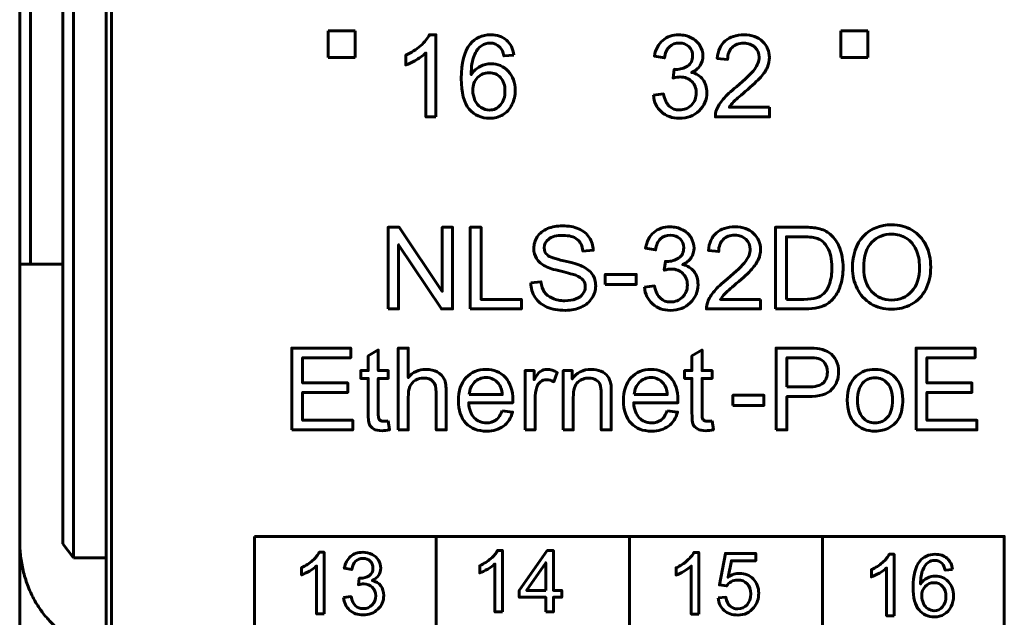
# Model space of a CAD drawing. Header units: millimetres. Extents: x -13 to 39, y -19 to 89.
# Tile 3 of 18: x -6 to 12, y 2 to 13. Entities that reach past the tile are written whole.
import ezdxf

# ---------------------------------------------------------------- set-up
doc = ezdxf.new("R2010")
doc.units = ezdxf.units.MM
doc.linetypes.add('K5LT32787', pattern=[0])
doc.linetypes.add('K5LT32789', pattern=[0])

msp = doc.modelspace()

# ---------------------------------------------------------------- linework, layer by layer
at = {"color": 150, "linetype": 'K5LT32787', "lineweight": 60, "true_color": 0x0080ff}
for p, q in [((-6.261, 61.118), (-6.261, 8.557)), ((-6.061, 8.557), (-6.061, 61.118)), ((-5.461, 23.645), (-5.461, 3.373)), ((-5.261, 3.117), (-5.261, 23.338)), ((-4.661, 3.117), (-4.661, 20.438)), ((-4.561, 20.438), (-4.561, -1.962)), ((-0.541, 12.888), (-0.041, 12.888)), ((-0.541, 12.388), (-0.541, 12.888)), ((-0.041, 12.888), (-0.041, 12.388)), ((8.959, 12.888), (9.459, 12.888)), ((8.959, 12.388), (8.959, 12.888)), ((9.459, 12.888), (9.459, 12.388)), ((-0.041, 12.388), (-0.541, 12.388)), ((9.459, 12.388), (8.959, 12.388)), ((-6.061, 8.557), (-6.261, 8.557)), ((-6.261, 8.557), (-6.261, 3.437)), ((-6.061, 8.557), (-5.461, 8.557)), ((1.458, 3.512), (1.458, -1.563)), ((5.039, -1.562), (5.039, 3.512)), ((8.621, 3.512), (8.621, -1.563)), ((-6.261, -2.918), (-6.261, 3.437)), ((-5.261, 3.117), (-5.461, 3.373)), ((-4.661, 3.117), (-5.261, 3.117)), ((-4.661, 3.117), (-4.661, 1.517))]:
    msp.add_line(p, q, dxfattribs=at)
for points, knots in [([(1.453, 11.289), (1.453, 11.289), (1.267, 11.289), (1.267, 11.289), (1.267, 12.475), (1.267, 12.475), (1.222, 12.432), (1.163, 12.39), (1.091, 12.347), (1.018, 12.304), (0.953, 12.272), (0.895, 12.251), (0.895, 12.251), (0.895, 12.431), (0.895, 12.431), (0.999, 12.48), (1.09, 12.539), (1.168, 12.609), (1.246, 12.678), (1.301, 12.746), (1.334, 12.811), (1.334, 12.811), (1.453, 12.811), (1.453, 12.811), (1.453, 11.289), (1.453, 11.289)], [0, 0, 0, 0, 0.111111, 0.111111, 0.222222, 0.222222, 0.222222, 0.333333, 0.333333, 0.333333, 0.444444, 0.444444, 0.444444, 0.555556, 0.555556, 0.555556, 0.666667, 0.666667, 0.666667, 0.777778, 0.777778, 0.777778, 0.888889, 0.888889, 1, 1, 1, 1]), ([(2.899, 12.434), (2.899, 12.434), (2.715, 12.42), (2.715, 12.42), (2.699, 12.493), (2.675, 12.546), (2.644, 12.579), (2.594, 12.632), (2.532, 12.659), (2.457, 12.659), (2.398, 12.659), (2.345, 12.642), (2.299, 12.609), (2.241, 12.566), (2.195, 12.504), (2.161, 12.422), (2.127, 12.34), (2.109, 12.224), (2.108, 12.072), (2.153, 12.14), (2.208, 12.191), (2.273, 12.224), (2.337, 12.257), (2.405, 12.274), (2.476, 12.274), (2.601, 12.274), (2.707, 12.228), (2.794, 12.136), (2.881, 12.045), (2.925, 11.927), (2.925, 11.782), (2.925, 11.687), (2.904, 11.599), (2.863, 11.517), (2.822, 11.435), (2.766, 11.373), (2.694, 11.329), (2.623, 11.286), (2.541, 11.264), (2.45, 11.264), (2.295, 11.264), (2.169, 11.321), (2.07, 11.435), (1.973, 11.549), (1.924, 11.737), (1.924, 11.999), (1.924, 12.292), (1.978, 12.505), (2.086, 12.638), (2.181, 12.753), (2.308, 12.811), (2.469, 12.811), (2.588, 12.811), (2.686, 12.778), (2.838, 12.644), (2.884, 12.552), (2.899, 12.434)], [0, 0, 0, 0, 0.052632, 0.052632, 0.052632, 0.105263, 0.105263, 0.105263, 0.157895, 0.157895, 0.157895, 0.210526, 0.210526, 0.210526, 0.263158, 0.263158, 0.263158, 0.315789, 0.315789, 0.315789, 0.368421, 0.368421, 0.368421, 0.421053, 0.421053, 0.421053, 0.473684, 0.473684, 0.473684, 0.526316, 0.526316, 0.526316, 0.578947, 0.578947, 0.578947, 0.631579, 0.631579, 0.631579, 0.684211, 0.684211, 0.684211, 0.736842, 0.736842, 0.736842, 0.789474, 0.789474, 0.789474, 0.842105, 0.842105, 0.842105, 0.894737, 0.894737, 0.894737, 0.947368, 0.947368, 1, 1, 1, 1]), ([(5.484, 11.692), (5.484, 11.692), (5.67, 11.717), (5.67, 11.717), (5.692, 11.611), (5.728, 11.535), (5.779, 11.488), (5.83, 11.442), (5.893, 11.418), (5.967, 11.418), (6.055, 11.418), (6.13, 11.449), (6.19, 11.509), (6.25, 11.57), (6.28, 11.645), (6.28, 11.735), (6.28, 11.82), (6.252, 11.891), (6.196, 11.947), (6.14, 12.002), (6.069, 12.03), (5.983, 12.03), (5.947, 12.03), (5.904, 12.023), (5.851, 12.009), (5.851, 12.009), (5.872, 12.172), (5.872, 12.172), (5.884, 12.171), (5.894, 12.17), (5.902, 12.17), (5.982, 12.17), (6.053, 12.191), (6.117, 12.232), (6.18, 12.273), (6.212, 12.337), (6.212, 12.422), (6.212, 12.491), (6.189, 12.547), (6.142, 12.592), (6.096, 12.637), (6.037, 12.659), (5.964, 12.659), (5.891, 12.659), (5.831, 12.636), (5.782, 12.59), (5.734, 12.544), (5.703, 12.475), (5.689, 12.384), (5.689, 12.384), (5.503, 12.418), (5.503, 12.418), (5.526, 12.542), (5.577, 12.639), (5.658, 12.708), (5.738, 12.777), (5.839, 12.811), (5.959, 12.811), (6.042, 12.811), (6.118, 12.794), (6.187, 12.758), (6.257, 12.723), (6.31, 12.674), (6.347, 12.613), (6.384, 12.552), (6.402, 12.487), (6.402, 12.418), (6.402, 12.353), (6.385, 12.294), (6.35, 12.24), (6.315, 12.186), (6.262, 12.144), (6.194, 12.112), (6.283, 12.092), (6.353, 12.049), (6.402, 11.983), (6.452, 11.918), (6.476, 11.837), (6.476, 11.739), (6.476, 11.607), (6.428, 11.494), (6.332, 11.402), (6.235, 11.31), (6.113, 11.264), (5.966, 11.264), (5.833, 11.264), (5.722, 11.304), (5.634, 11.383), (5.546, 11.463), (5.496, 11.565), (5.484, 11.692)], [0, 0, 0, 0, 0.033333, 0.033333, 0.033333, 0.066667, 0.066667, 0.066667, 0.1, 0.1, 0.1, 0.133333, 0.133333, 0.133333, 0.166667, 0.166667, 0.166667, 0.2, 0.2, 0.2, 0.233333, 0.233333, 0.233333, 0.266667, 0.266667, 0.266667, 0.3, 0.3, 0.3, 0.333333, 0.333333, 0.333333, 0.366667, 0.366667, 0.366667, 0.4, 0.4, 0.4, 0.433333, 0.433333, 0.433333, 0.466667, 0.466667, 0.466667, 0.5, 0.5, 0.5, 0.533333, 0.533333, 0.533333, 0.566667, 0.566667, 0.566667, 0.6, 0.6, 0.6, 0.633333, 0.633333, 0.633333, 0.666667, 0.666667, 0.666667, 0.7, 0.7, 0.7, 0.733333, 0.733333, 0.733333, 0.766667, 0.766667, 0.766667, 0.8, 0.8, 0.8, 0.833333, 0.833333, 0.833333, 0.866667, 0.866667, 0.866667, 0.9, 0.9, 0.9, 0.933333, 0.933333, 0.933333, 0.966667, 0.966667, 0.966667, 1, 1, 1, 1]), ([(7.637, 11.467), (7.637, 11.467), (7.637, 11.289), (7.637, 11.289), (6.633, 11.289), (6.633, 11.289), (6.632, 11.334), (6.639, 11.377), (6.655, 11.419), (6.681, 11.487), (6.722, 11.554), (6.836, 11.686), (6.917, 11.762), (7.023, 11.849), (7.187, 11.984), (7.298, 12.091), (7.356, 12.17), (7.415, 12.249), (7.444, 12.324), (7.444, 12.394), (7.444, 12.468), (7.418, 12.53), (7.365, 12.581), (7.312, 12.631), (7.243, 12.657), (7.158, 12.657), (7.068, 12.657), (6.996, 12.63), (6.942, 12.576), (6.888, 12.523), (6.861, 12.449), (6.86, 12.354), (6.86, 12.354), (6.669, 12.373), (6.669, 12.373), (6.682, 12.516), (6.732, 12.624), (6.817, 12.699), (6.903, 12.774), (7.018, 12.811), (7.162, 12.811), (7.307, 12.811), (7.423, 12.771), (7.507, 12.69), (7.592, 12.609), (7.635, 12.509), (7.635, 12.39), (7.635, 12.329), (7.622, 12.27), (7.597, 12.211), (7.573, 12.152), (7.531, 12.091), (7.474, 12.026), (7.416, 11.961), (7.32, 11.872), (7.187, 11.759), (7.075, 11.665), (7.003, 11.602), (6.971, 11.568), (6.94, 11.535), (6.914, 11.501), (6.893, 11.467), (6.893, 11.467), (7.637, 11.467), (7.637, 11.467)], [0, 0, 0, 0, 0.045455, 0.045455, 0.090909, 0.090909, 0.090909, 0.136364, 0.136364, 0.136364, 0.181818, 0.181818, 0.227273, 0.227273, 0.227273, 0.272727, 0.272727, 0.272727, 0.318182, 0.318182, 0.318182, 0.363636, 0.363636, 0.363636, 0.409091, 0.409091, 0.409091, 0.454545, 0.454545, 0.454545, 0.5, 0.5, 0.5, 0.545455, 0.545455, 0.545455, 0.590909, 0.590909, 0.590909, 0.636364, 0.636364, 0.636364, 0.681818, 0.681818, 0.681818, 0.727273, 0.727273, 0.727273, 0.772727, 0.772727, 0.772727, 0.818182, 0.818182, 0.818182, 0.863636, 0.863636, 0.863636, 0.909091, 0.909091, 0.909091, 0.954545, 0.954545, 0.954545, 1, 1, 1, 1]), ([(2.137, 11.78), (2.137, 11.716), (2.151, 11.655), (2.178, 11.596), (2.206, 11.538), (2.244, 11.493), (2.292, 11.463), (2.341, 11.432), (2.392, 11.416), (2.447, 11.416), (2.526, 11.416), (2.594, 11.448), (2.706, 11.575), (2.734, 11.661), (2.734, 11.77), (2.734, 11.875), (2.707, 11.958), (2.596, 12.078), (2.525, 12.109), (2.439, 12.109), (2.355, 12.109), (2.284, 12.078), (2.225, 12.018), (2.167, 11.958), (2.137, 11.878), (2.137, 11.78)], [0, 0, 0, 0, 0.111111, 0.111111, 0.111111, 0.222222, 0.222222, 0.222222, 0.333333, 0.333333, 0.333333, 0.444444, 0.444444, 0.555556, 0.555556, 0.555556, 0.666667, 0.666667, 0.777778, 0.777778, 0.777778, 0.888889, 0.888889, 0.888889, 1, 1, 1, 1]), ([(0.568, 7.729), (0.568, 7.729), (0.568, 9.244), (0.568, 9.244), (0.774, 9.244), (0.774, 9.244), (1.57, 8.055), (1.57, 8.055), (1.57, 9.244), (1.57, 9.244), (1.762, 9.244), (1.762, 9.244), (1.762, 7.729), (1.762, 7.729), (1.556, 7.729), (1.556, 7.729), (0.761, 8.918), (0.761, 8.918), (0.761, 7.729), (0.761, 7.729), (0.568, 7.729), (0.568, 7.729)], [0, 0, 0, 0, 0.1, 0.1, 0.2, 0.2, 0.3, 0.3, 0.4, 0.4, 0.5, 0.5, 0.6, 0.6, 0.7, 0.7, 0.8, 0.8, 0.9, 0.9, 1, 1, 1, 1]), ([(9.175, 8.486), (9.175, 8.737), (9.243, 8.934), (9.378, 9.076), (9.513, 9.218), (9.688, 9.289), (9.901, 9.289), (10.042, 9.289), (10.167, 9.256), (10.28, 9.189), (10.392, 9.122), (10.478, 9.029), (10.537, 8.91), (10.596, 8.79), (10.625, 8.655), (10.625, 8.504), (10.625, 8.35), (10.594, 8.213), (10.532, 8.092), (10.47, 7.97), (10.382, 7.879), (10.269, 7.816), (10.155, 7.754), (10.032, 7.723), (9.9, 7.723), (9.758, 7.723), (9.63, 7.758), (9.518, 7.826), (9.405, 7.895), (9.32, 7.989), (9.262, 8.108), (9.204, 8.227), (9.175, 8.353), (9.175, 8.486)], [0, 0, 0, 0, 0.090909, 0.090909, 0.090909, 0.181818, 0.181818, 0.181818, 0.272727, 0.272727, 0.272727, 0.363636, 0.363636, 0.363636, 0.454545, 0.454545, 0.454545, 0.545455, 0.545455, 0.545455, 0.636364, 0.636364, 0.636364, 0.727273, 0.727273, 0.727273, 0.818182, 0.818182, 0.818182, 0.909091, 0.909091, 0.909091, 1, 1, 1, 1]), ([(9.383, 8.482), (9.383, 8.3), (9.432, 8.157), (9.53, 8.052), (9.628, 7.947), (9.751, 7.894), (9.899, 7.894), (10.05, 7.894), (10.174, 7.947), (10.272, 8.053), (10.369, 8.159), (10.418, 8.309), (10.418, 8.504), (10.418, 8.627), (10.397, 8.735), (10.356, 8.826), (10.314, 8.918), (10.253, 8.989), (10.173, 9.04), (10.092, 9.09), (10.002, 9.116), (9.903, 9.116), (9.761, 9.116), (9.639, 9.067), (9.536, 8.97), (9.434, 8.872), (9.383, 8.71), (9.383, 8.482)], [0, 0, 0, 0, 0.111111, 0.111111, 0.111111, 0.222222, 0.222222, 0.222222, 0.333333, 0.333333, 0.333333, 0.444444, 0.444444, 0.444444, 0.555556, 0.555556, 0.555556, 0.666667, 0.666667, 0.666667, 0.777778, 0.777778, 0.777778, 0.888889, 0.888889, 0.888889, 1, 1, 1, 1]), ([(-1.91, 3.512), (-1.91, 3.512), (11.989, 3.512), (11.989, 3.512), (11.989, -1.562), (11.989, -1.562), (-1.91, -1.562), (-1.91, -1.562), (-1.91, 3.512), (-1.91, 3.512)], [0, 0, 0, 0, 0.25, 0.25, 0.5, 0.5, 0.75, 0.75, 1, 1, 1, 1]), ([(-0.618, 2.076), (-0.618, 2.076), (-0.757, 2.076), (-0.757, 2.076), (-0.757, 2.966), (-0.757, 2.966), (-0.791, 2.934), (-0.835, 2.902), (-0.944, 2.838), (-0.993, 2.814), (-1.037, 2.798), (-1.037, 2.798), (-1.037, 2.933), (-1.037, 2.933), (-0.959, 2.969), (-0.89, 3.014), (-0.832, 3.066), (-0.773, 3.118), (-0.732, 3.169), (-0.708, 3.218), (-0.708, 3.218), (-0.618, 3.218), (-0.618, 3.218), (-0.618, 2.076), (-0.618, 2.076)], [0, 0, 0, 0, 0.111111, 0.111111, 0.222222, 0.222222, 0.222222, 0.333333, 0.333333, 0.444444, 0.444444, 0.444444, 0.555556, 0.555556, 0.555556, 0.666667, 0.666667, 0.666667, 0.777778, 0.777778, 0.777778, 0.888889, 0.888889, 1, 1, 1, 1]), ([(-0.259, 2.378), (-0.259, 2.378), (-0.119, 2.397), (-0.119, 2.397), (-0.103, 2.318), (-0.076, 2.261), (-0.037, 2.226), (0.001, 2.191), (0.048, 2.173), (0.104, 2.173), (0.17, 2.173), (0.226, 2.196), (0.271, 2.242), (0.316, 2.287), (0.338, 2.343), (0.338, 2.411), (0.338, 2.475), (0.317, 2.528), (0.275, 2.569), (0.234, 2.611), (0.18, 2.632), (0.116, 2.632), (0.089, 2.632), (0.056, 2.626), (0.017, 2.616), (0.017, 2.616), (0.032, 2.738), (0.032, 2.738), (0.042, 2.737), (0.049, 2.737), (0.055, 2.737), (0.115, 2.737), (0.168, 2.752), (0.216, 2.783), (0.264, 2.814), (0.287, 2.862), (0.287, 2.926), (0.287, 2.977), (0.27, 3.02), (0.235, 3.053), (0.201, 3.087), (0.156, 3.103), (0.101, 3.103), (0.047, 3.103), (0.001, 3.086), (-0.035, 3.052), (-0.071, 3.018), (-0.094, 2.966), (-0.105, 2.897), (-0.105, 2.897), (-0.244, 2.923), (-0.244, 2.923), (-0.227, 3.016), (-0.188, 3.089), (-0.128, 3.141), (-0.068, 3.192), (0.008, 3.218), (0.098, 3.218), (0.16, 3.218), (0.217, 3.205), (0.269, 3.178), (0.321, 3.151), (0.361, 3.115), (0.389, 3.069), (0.417, 3.023), (0.43, 2.975), (0.43, 2.923), (0.43, 2.874), (0.417, 2.83), (0.391, 2.789), (0.364, 2.749), (0.325, 2.717), (0.274, 2.693), (0.341, 2.678), (0.393, 2.646), (0.43, 2.597), (0.467, 2.548), (0.486, 2.487), (0.486, 2.414), (0.486, 2.314), (0.45, 2.23), (0.377, 2.161), (0.305, 2.092), (0.213, 2.057), (0.103, 2.057), (0.003, 2.057), (-0.08, 2.087), (-0.146, 2.147), (-0.212, 2.206), (-0.249, 2.283), (-0.259, 2.378)], [0, 0, 0, 0, 0.033333, 0.033333, 0.033333, 0.066667, 0.066667, 0.066667, 0.1, 0.1, 0.1, 0.133333, 0.133333, 0.133333, 0.166667, 0.166667, 0.166667, 0.2, 0.2, 0.2, 0.233333, 0.233333, 0.233333, 0.266667, 0.266667, 0.266667, 0.3, 0.3, 0.3, 0.333333, 0.333333, 0.333333, 0.366667, 0.366667, 0.366667, 0.4, 0.4, 0.4, 0.433333, 0.433333, 0.433333, 0.466667, 0.466667, 0.466667, 0.5, 0.5, 0.5, 0.533333, 0.533333, 0.533333, 0.566667, 0.566667, 0.566667, 0.6, 0.6, 0.6, 0.633333, 0.633333, 0.633333, 0.666667, 0.666667, 0.666667, 0.7, 0.7, 0.7, 0.733333, 0.733333, 0.733333, 0.766667, 0.766667, 0.766667, 0.8, 0.8, 0.8, 0.833333, 0.833333, 0.833333, 0.866667, 0.866667, 0.866667, 0.9, 0.9, 0.9, 0.933333, 0.933333, 0.933333, 0.966667, 0.966667, 0.966667, 1, 1, 1, 1]), ([(2.686, 2.112), (2.686, 2.112), (2.547, 2.112), (2.547, 2.112), (2.547, 3.002), (2.547, 3.002), (2.513, 2.97), (2.469, 2.938), (2.36, 2.874), (2.311, 2.85), (2.267, 2.834), (2.267, 2.834), (2.267, 2.969), (2.267, 2.969), (2.345, 3.005), (2.414, 3.05), (2.472, 3.102), (2.531, 3.154), (2.572, 3.205), (2.596, 3.254), (2.596, 3.254), (2.686, 3.254), (2.686, 3.254), (2.686, 2.112), (2.686, 2.112)], [0, 0, 0, 0, 0.111111, 0.111111, 0.222222, 0.222222, 0.222222, 0.333333, 0.333333, 0.444444, 0.444444, 0.444444, 0.555556, 0.555556, 0.555556, 0.666667, 0.666667, 0.666667, 0.777778, 0.777778, 0.777778, 0.888889, 0.888889, 1, 1, 1, 1]), ([(3.491, 2.112), (3.491, 2.112), (3.491, 2.384), (3.491, 2.384), (2.998, 2.384), (2.998, 2.384), (2.998, 2.512), (2.998, 2.512), (3.517, 3.249), (3.517, 3.249), (3.631, 3.249), (3.631, 3.249), (3.631, 2.512), (3.631, 2.512), (3.785, 2.512), (3.785, 2.512), (3.785, 2.384), (3.785, 2.384), (3.631, 2.384), (3.631, 2.384), (3.631, 2.112), (3.631, 2.112), (3.491, 2.112), (3.491, 2.112)], [0, 0, 0, 0, 0.090909, 0.090909, 0.181818, 0.181818, 0.272727, 0.272727, 0.363636, 0.363636, 0.454545, 0.454545, 0.545455, 0.545455, 0.636364, 0.636364, 0.727273, 0.727273, 0.818182, 0.818182, 0.909091, 0.909091, 1, 1, 1, 1]), ([(6.325, 2.073), (6.325, 2.073), (6.185, 2.073), (6.185, 2.073), (6.185, 2.963), (6.185, 2.963), (6.152, 2.931), (6.108, 2.899), (5.999, 2.835), (5.949, 2.811), (5.906, 2.795), (5.906, 2.795), (5.906, 2.93), (5.906, 2.93), (5.984, 2.966), (6.052, 3.011), (6.111, 3.063), (6.169, 3.115), (6.211, 3.166), (6.235, 3.215), (6.235, 3.215), (6.325, 3.215), (6.325, 3.215), (6.325, 2.073), (6.325, 2.073)], [0, 0, 0, 0, 0.111111, 0.111111, 0.222222, 0.222222, 0.222222, 0.333333, 0.333333, 0.444444, 0.444444, 0.444444, 0.555556, 0.555556, 0.555556, 0.666667, 0.666667, 0.666667, 0.777778, 0.777778, 0.777778, 0.888889, 0.888889, 1, 1, 1, 1]), ([(6.684, 2.372), (6.684, 2.372), (6.83, 2.383), (6.83, 2.383), (6.841, 2.312), (6.866, 2.258), (6.905, 2.222), (6.944, 2.187), (6.992, 2.169), (7.049, 2.169), (7.117, 2.169), (7.174, 2.194), (7.22, 2.245), (7.266, 2.295), (7.289, 2.363), (7.289, 2.446), (7.289, 2.526), (7.267, 2.589), (7.223, 2.635), (7.179, 2.681), (7.12, 2.704), (7.047, 2.704), (7.002, 2.704), (6.962, 2.693), (6.926, 2.673), (6.89, 2.652), (6.862, 2.625), (6.841, 2.593), (6.841, 2.593), (6.71, 2.612), (6.71, 2.612), (6.819, 3.196), (6.819, 3.196), (7.383, 3.196), (7.383, 3.196), (7.383, 3.062), (7.383, 3.062), (6.93, 3.062), (6.93, 3.062), (6.87, 2.756), (6.87, 2.756), (6.938, 2.804), (7.009, 2.827), (7.084, 2.827), (7.183, 2.827), (7.266, 2.793), (7.402, 2.655), (7.437, 2.567), (7.437, 2.459), (7.437, 2.356), (7.407, 2.267), (7.347, 2.193), (7.274, 2.1), (7.175, 2.054), (7.049, 2.054), (6.946, 2.054), (6.861, 2.084), (6.796, 2.141), (6.731, 2.199), (6.693, 2.276), (6.684, 2.372)], [0, 0, 0, 0, 0.045455, 0.045455, 0.045455, 0.090909, 0.090909, 0.090909, 0.136364, 0.136364, 0.136364, 0.181818, 0.181818, 0.181818, 0.227273, 0.227273, 0.227273, 0.272727, 0.272727, 0.272727, 0.318182, 0.318182, 0.318182, 0.363636, 0.363636, 0.363636, 0.409091, 0.409091, 0.409091, 0.454545, 0.454545, 0.5, 0.5, 0.545455, 0.545455, 0.590909, 0.590909, 0.636364, 0.636364, 0.681818, 0.681818, 0.681818, 0.727273, 0.727273, 0.727273, 0.772727, 0.772727, 0.818182, 0.818182, 0.818182, 0.863636, 0.863636, 0.863636, 0.909091, 0.909091, 0.909091, 0.954545, 0.954545, 0.954545, 1, 1, 1, 1]), ([(9.946, 2.04), (9.946, 2.04), (9.806, 2.04), (9.806, 2.04), (9.806, 2.929), (9.806, 2.929), (9.773, 2.897), (9.728, 2.865), (9.619, 2.801), (9.57, 2.777), (9.527, 2.761), (9.527, 2.761), (9.527, 2.896), (9.527, 2.896), (9.605, 2.932), (9.673, 2.977), (9.732, 3.029), (9.79, 3.081), (9.832, 3.132), (9.856, 3.181), (9.856, 3.181), (9.946, 3.181), (9.946, 3.181), (9.946, 2.04), (9.946, 2.04)], [0, 0, 0, 0, 0.111111, 0.111111, 0.222222, 0.222222, 0.222222, 0.333333, 0.333333, 0.444444, 0.444444, 0.444444, 0.555556, 0.555556, 0.555556, 0.666667, 0.666667, 0.666667, 0.777778, 0.777778, 0.777778, 0.888889, 0.888889, 1, 1, 1, 1]), ([(11.03, 2.898), (11.03, 2.898), (10.892, 2.887), (10.892, 2.887), (10.88, 2.942), (10.862, 2.982), (10.839, 3.007), (10.801, 3.047), (10.755, 3.067), (10.699, 3.067), (10.654, 3.067), (10.615, 3.054), (10.58, 3.029), (10.537, 2.997), (10.502, 2.951), (10.476, 2.889), (10.451, 2.828), (10.438, 2.74), (10.437, 2.627), (10.47, 2.678), (10.512, 2.716), (10.56, 2.74), (10.609, 2.765), (10.66, 2.778), (10.713, 2.778), (10.806, 2.778), (10.886, 2.743), (10.951, 2.675), (11.017, 2.606), (11.05, 2.518), (11.05, 2.409), (11.05, 2.338), (11.034, 2.272), (11.003, 2.21), (10.973, 2.149), (10.93, 2.102), (10.876, 2.07), (10.823, 2.037), (10.762, 2.021), (10.693, 2.021), (10.577, 2.021), (10.482, 2.063), (10.409, 2.149), (10.335, 2.234), (10.299, 2.375), (10.299, 2.572), (10.299, 2.791), (10.339, 2.951), (10.421, 3.051), (10.492, 3.138), (10.587, 3.181), (10.707, 3.181), (10.797, 3.181), (10.87, 3.156), (10.928, 3.106), (10.985, 3.056), (11.019, 2.987), (11.03, 2.898)], [0, 0, 0, 0, 0.052632, 0.052632, 0.052632, 0.105263, 0.105263, 0.105263, 0.157895, 0.157895, 0.157895, 0.210526, 0.210526, 0.210526, 0.263158, 0.263158, 0.263158, 0.315789, 0.315789, 0.315789, 0.368421, 0.368421, 0.368421, 0.421053, 0.421053, 0.421053, 0.473684, 0.473684, 0.473684, 0.526316, 0.526316, 0.526316, 0.578947, 0.578947, 0.578947, 0.631579, 0.631579, 0.631579, 0.684211, 0.684211, 0.684211, 0.736842, 0.736842, 0.736842, 0.789474, 0.789474, 0.789474, 0.842105, 0.842105, 0.842105, 0.894737, 0.894737, 0.894737, 0.947368, 0.947368, 0.947368, 1, 1, 1, 1]), ([(3.491, 2.512), (3.491, 2.512), (3.491, 3.024), (3.491, 3.024), (3.135, 2.512), (3.135, 2.512), (3.491, 2.512), (3.491, 2.512)], [0, 0, 0, 0, 0.333333, 0.333333, 0.666667, 0.666667, 1, 1, 1, 1]), ([(10.459, 2.408), (10.459, 2.36), (10.469, 2.314), (10.49, 2.27), (10.51, 2.226), (10.539, 2.193), (10.575, 2.17), (10.611, 2.147), (10.65, 2.135), (10.691, 2.135), (10.751, 2.135), (10.801, 2.159), (10.843, 2.206), (10.885, 2.254), (10.907, 2.319), (10.907, 2.4), (10.907, 2.479), (10.886, 2.541), (10.844, 2.586), (10.803, 2.631), (10.75, 2.654), (10.685, 2.654), (10.623, 2.654), (10.569, 2.631), (10.525, 2.586), (10.481, 2.541), (10.459, 2.481), (10.459, 2.408)], [0, 0, 0, 0, 0.111111, 0.111111, 0.111111, 0.222222, 0.222222, 0.222222, 0.333333, 0.333333, 0.333333, 0.444444, 0.444444, 0.444444, 0.555556, 0.555556, 0.555556, 0.666667, 0.666667, 0.666667, 0.777778, 0.777778, 0.777778, 0.888889, 0.888889, 0.888889, 1, 1, 1, 1])]:
    msp.add_open_spline(points, degree=3, knots=knots, dxfattribs=at)
at = {"color": 150, "linetype": 'K5LT32789', "lineweight": 60, "true_color": 0x0080ff}
for points, knots in [([(2.091, 7.729), (2.091, 7.729), (2.091, 9.244), (2.091, 9.244), (2.292, 9.244), (2.292, 9.244), (2.292, 7.907), (2.292, 7.907), (3.037, 7.907), (3.037, 7.907), (3.037, 7.729), (3.037, 7.729), (2.091, 7.729), (2.091, 7.729)], [0, 0, 0, 0, 0.166667, 0.166667, 0.333333, 0.333333, 0.5, 0.5, 0.666667, 0.666667, 0.833333, 0.833333, 1, 1, 1, 1]), ([(3.211, 8.216), (3.211, 8.216), (3.399, 8.233), (3.399, 8.233), (3.408, 8.156), (3.429, 8.094), (3.462, 8.045), (3.494, 7.996), (3.545, 7.957), (3.614, 7.926), (3.683, 7.896), (3.76, 7.881), (3.846, 7.881), (3.923, 7.881), (3.99, 7.892), (4.049, 7.915), (4.107, 7.938), (4.151, 7.97), (4.179, 8.01), (4.208, 8.049), (4.223, 8.093), (4.223, 8.139), (4.223, 8.187), (4.209, 8.228), (4.181, 8.264), (4.154, 8.299), (4.108, 8.328), (4.045, 8.353), (4.004, 8.368), (3.914, 8.393), (3.775, 8.427), (3.635, 8.46), (3.538, 8.491), (3.482, 8.521), (3.41, 8.559), (3.356, 8.606), (3.321, 8.663), (3.286, 8.719), (3.268, 8.782), (3.268, 8.851), (3.268, 8.928), (3.29, 9), (3.333, 9.066), (3.377, 9.133), (3.44, 9.183), (3.523, 9.218), (3.607, 9.252), (3.699, 9.27), (3.801, 9.27), (3.913, 9.27), (4.013, 9.252), (4.098, 9.215), (4.184, 9.179), (4.25, 9.126), (4.296, 9.056), (4.342, 8.985), (4.367, 8.906), (4.371, 8.817), (4.371, 8.817), (4.178, 8.802), (4.178, 8.802), (4.168, 8.898), (4.133, 8.97), (4.073, 9.019), (4.014, 9.068), (3.925, 9.092), (3.809, 9.092), (3.688, 9.092), (3.599, 9.07), (3.544, 9.025), (3.488, 8.981), (3.46, 8.927), (3.46, 8.864), (3.46, 8.81), (3.48, 8.765), (3.519, 8.73), (3.558, 8.695), (3.659, 8.659), (3.822, 8.622), (3.985, 8.585), (4.097, 8.553), (4.157, 8.525), (4.245, 8.485), (4.31, 8.434), (4.352, 8.371), (4.394, 8.309), (4.415, 8.237), (4.415, 8.156), (4.415, 8.076), (4.392, 8), (4.346, 7.929), (4.3, 7.858), (4.234, 7.802), (4.061, 7.723), (3.964, 7.703), (3.856, 7.703), (3.719, 7.703), (3.604, 7.723), (3.512, 7.763), (3.419, 7.803), (3.347, 7.863), (3.294, 7.944), (3.241, 8.024), (3.214, 8.114), (3.211, 8.216)], [0, 0, 0, 0, 0.028571, 0.028571, 0.028571, 0.057143, 0.057143, 0.057143, 0.085714, 0.085714, 0.085714, 0.114286, 0.114286, 0.114286, 0.142857, 0.142857, 0.142857, 0.171429, 0.171429, 0.171429, 0.2, 0.2, 0.2, 0.228571, 0.228571, 0.228571, 0.257143, 0.257143, 0.257143, 0.285714, 0.285714, 0.285714, 0.314286, 0.314286, 0.314286, 0.342857, 0.342857, 0.342857, 0.371429, 0.371429, 0.371429, 0.4, 0.4, 0.4, 0.428571, 0.428571, 0.428571, 0.457143, 0.457143, 0.457143, 0.485714, 0.485714, 0.485714, 0.514286, 0.514286, 0.514286, 0.542857, 0.542857, 0.542857, 0.571429, 0.571429, 0.571429, 0.6, 0.6, 0.6, 0.628571, 0.628571, 0.628571, 0.657143, 0.657143, 0.657143, 0.685714, 0.685714, 0.685714, 0.714286, 0.714286, 0.714286, 0.742857, 0.742857, 0.742857, 0.771429, 0.771429, 0.771429, 0.8, 0.8, 0.8, 0.828571, 0.828571, 0.828571, 0.857143, 0.857143, 0.857143, 0.885714, 0.885714, 0.914286, 0.914286, 0.914286, 0.942857, 0.942857, 0.942857, 0.971429, 0.971429, 0.971429, 1, 1, 1, 1]), ([(5.319, 8.131), (5.319, 8.131), (5.505, 8.156), (5.505, 8.156), (5.527, 8.05), (5.563, 7.974), (5.614, 7.928), (5.665, 7.881), (5.728, 7.858), (5.802, 7.858), (5.89, 7.858), (5.965, 7.888), (6.025, 7.949), (6.085, 8.01), (6.115, 8.085), (6.115, 8.174), (6.115, 8.26), (6.087, 8.33), (6.031, 8.386), (5.975, 8.441), (5.904, 8.469), (5.818, 8.469), (5.783, 8.469), (5.739, 8.462), (5.686, 8.448), (5.686, 8.448), (5.707, 8.611), (5.707, 8.611), (5.719, 8.61), (5.73, 8.609), (5.737, 8.609), (5.817, 8.609), (5.888, 8.63), (5.952, 8.671), (6.015, 8.713), (6.047, 8.776), (6.047, 8.862), (6.047, 8.93), (6.024, 8.986), (5.978, 9.031), (5.931, 9.076), (5.872, 9.098), (5.799, 9.098), (5.726, 9.098), (5.666, 9.075), (5.617, 9.029), (5.569, 8.984), (5.538, 8.915), (5.524, 8.823), (5.524, 8.823), (5.338, 8.857), (5.338, 8.857), (5.361, 8.982), (5.412, 9.079), (5.493, 9.148), (5.574, 9.216), (5.674, 9.251), (5.794, 9.251), (5.877, 9.251), (5.953, 9.233), (6.022, 9.197), (6.092, 9.162), (6.146, 9.114), (6.182, 9.053), (6.219, 8.991), (6.238, 8.926), (6.238, 8.858), (6.238, 8.792), (6.22, 8.733), (6.185, 8.68), (6.15, 8.626), (6.098, 8.583), (6.029, 8.551), (6.118, 8.531), (6.188, 8.488), (6.238, 8.423), (6.287, 8.358), (6.312, 8.276), (6.312, 8.178), (6.312, 8.046), (6.263, 7.933), (6.167, 7.841), (6.07, 7.749), (5.948, 7.703), (5.801, 7.703), (5.668, 7.703), (5.557, 7.743), (5.47, 7.823), (5.381, 7.902), (5.331, 8.005), (5.319, 8.131)], [0, 0, 0, 0, 0.033333, 0.033333, 0.033333, 0.066667, 0.066667, 0.066667, 0.1, 0.1, 0.1, 0.133333, 0.133333, 0.133333, 0.166667, 0.166667, 0.166667, 0.2, 0.2, 0.2, 0.233333, 0.233333, 0.233333, 0.266667, 0.266667, 0.266667, 0.3, 0.3, 0.3, 0.333333, 0.333333, 0.333333, 0.366667, 0.366667, 0.366667, 0.4, 0.4, 0.4, 0.433333, 0.433333, 0.433333, 0.466667, 0.466667, 0.466667, 0.5, 0.5, 0.5, 0.533333, 0.533333, 0.533333, 0.566667, 0.566667, 0.566667, 0.6, 0.6, 0.6, 0.633333, 0.633333, 0.633333, 0.666667, 0.666667, 0.666667, 0.7, 0.7, 0.7, 0.733333, 0.733333, 0.733333, 0.766667, 0.766667, 0.766667, 0.8, 0.8, 0.8, 0.833333, 0.833333, 0.833333, 0.866667, 0.866667, 0.866667, 0.9, 0.9, 0.9, 0.933333, 0.933333, 0.933333, 0.966667, 0.966667, 0.966667, 1, 1, 1, 1]), ([(7.472, 7.907), (7.472, 7.907), (7.472, 7.729), (7.472, 7.729), (6.469, 7.729), (6.469, 7.729), (6.467, 7.774), (6.475, 7.817), (6.491, 7.858), (6.516, 7.926), (6.558, 7.994), (6.671, 8.126), (6.752, 8.202), (6.858, 8.288), (7.022, 8.423), (7.133, 8.53), (7.191, 8.609), (7.25, 8.688), (7.279, 8.763), (7.279, 8.834), (7.279, 8.907), (7.253, 8.969), (7.2, 9.02), (7.147, 9.071), (7.078, 9.096), (6.993, 9.096), (6.903, 9.096), (6.831, 9.069), (6.777, 9.016), (6.723, 8.962), (6.696, 8.888), (6.695, 8.793), (6.695, 8.793), (6.505, 8.813), (6.505, 8.813), (6.518, 8.955), (6.567, 9.064), (6.652, 9.138), (6.738, 9.213), (6.853, 9.251), (6.997, 9.251), (7.142, 9.251), (7.258, 9.21), (7.342, 9.13), (7.427, 9.049), (7.47, 8.949), (7.47, 8.829), (7.47, 8.769), (7.457, 8.709), (7.432, 8.651), (7.408, 8.592), (7.366, 8.53), (7.309, 8.465), (7.251, 8.4), (7.156, 8.311), (7.022, 8.198), (6.91, 8.104), (6.838, 8.041), (6.807, 8.007), (6.775, 7.974), (6.749, 7.94), (6.728, 7.907), (6.728, 7.907), (7.472, 7.907), (7.472, 7.907)], [0, 0, 0, 0, 0.045455, 0.045455, 0.090909, 0.090909, 0.090909, 0.136364, 0.136364, 0.136364, 0.181818, 0.181818, 0.227273, 0.227273, 0.227273, 0.272727, 0.272727, 0.272727, 0.318182, 0.318182, 0.318182, 0.363636, 0.363636, 0.363636, 0.409091, 0.409091, 0.409091, 0.454545, 0.454545, 0.454545, 0.5, 0.5, 0.5, 0.545455, 0.545455, 0.545455, 0.590909, 0.590909, 0.590909, 0.636364, 0.636364, 0.636364, 0.681818, 0.681818, 0.681818, 0.727273, 0.727273, 0.727273, 0.772727, 0.772727, 0.772727, 0.818182, 0.818182, 0.818182, 0.863636, 0.863636, 0.863636, 0.909091, 0.909091, 0.909091, 0.954545, 0.954545, 0.954545, 1, 1, 1, 1]), ([(7.747, 7.729), (7.747, 7.729), (7.747, 9.244), (7.747, 9.244), (8.27, 9.244), (8.27, 9.244), (8.387, 9.244), (8.477, 9.237), (8.539, 9.223), (8.626, 9.203), (8.7, 9.166), (8.762, 9.114), (8.842, 9.046), (8.901, 8.96), (8.941, 8.855), (8.981, 8.75), (9.001, 8.63), (9.001, 8.495), (9.001, 8.38), (8.987, 8.278), (8.96, 8.189), (8.933, 8.1), (8.899, 8.026), (8.857, 7.968), (8.815, 7.91), (8.769, 7.864), (8.719, 7.831), (8.669, 7.797), (8.609, 7.772), (8.538, 7.755), (8.467, 7.737), (8.386, 7.729), (8.294, 7.729), (8.294, 7.729), (7.747, 7.729), (7.747, 7.729)], [0, 0, 0, 0, 0.083333, 0.083333, 0.166667, 0.166667, 0.166667, 0.25, 0.25, 0.25, 0.333333, 0.333333, 0.333333, 0.416667, 0.416667, 0.416667, 0.5, 0.5, 0.5, 0.583333, 0.583333, 0.583333, 0.666667, 0.666667, 0.666667, 0.75, 0.75, 0.75, 0.833333, 0.833333, 0.833333, 0.916667, 0.916667, 0.916667, 1, 1, 1, 1]), ([(7.949, 7.907), (7.949, 7.907), (8.272, 7.907), (8.272, 7.907), (8.372, 7.907), (8.45, 7.916), (8.563, 7.953), (8.609, 7.979), (8.642, 8.013), (8.69, 8.061), (8.727, 8.125), (8.753, 8.205), (8.78, 8.286), (8.793, 8.383), (8.793, 8.498), (8.793, 8.657), (8.767, 8.779), (8.715, 8.864), (8.663, 8.949), (8.6, 9.007), (8.526, 9.035), (8.472, 9.056), (8.386, 9.067), (8.266, 9.067), (8.266, 9.067), (7.949, 9.067), (7.949, 9.067), (7.949, 7.907), (7.949, 7.907)], [0, 0, 0, 0, 0.1, 0.1, 0.1, 0.2, 0.2, 0.3, 0.3, 0.3, 0.4, 0.4, 0.4, 0.5, 0.5, 0.5, 0.6, 0.6, 0.6, 0.7, 0.7, 0.7, 0.8, 0.8, 0.8, 0.9, 0.9, 1, 1, 1, 1]), ([(4.591, 8.184), (4.591, 8.184), (4.591, 8.37), (4.591, 8.37), (5.167, 8.37), (5.167, 8.37), (5.167, 8.184), (5.167, 8.184), (4.591, 8.184), (4.591, 8.184)], [0, 0, 0, 0, 0.25, 0.25, 0.5, 0.5, 0.75, 0.75, 1, 1, 1, 1]), ([(-1.218, 5.487), (-1.218, 5.487), (-1.218, 7.003), (-1.218, 7.003), (-0.124, 7.003), (-0.124, 7.003), (-0.124, 6.825), (-0.124, 6.825), (-1.017, 6.825), (-1.017, 6.825), (-1.017, 6.359), (-1.017, 6.359), (-0.181, 6.359), (-0.181, 6.359), (-0.181, 6.182), (-0.181, 6.182), (-1.017, 6.182), (-1.017, 6.182), (-1.017, 5.665), (-1.017, 5.665), (-0.088, 5.665), (-0.088, 5.665), (-0.088, 5.487), (-0.088, 5.487), (-1.218, 5.487), (-1.218, 5.487)], [0, 0, 0, 0, 0.083333, 0.083333, 0.166667, 0.166667, 0.25, 0.25, 0.333333, 0.333333, 0.416667, 0.416667, 0.5, 0.5, 0.583333, 0.583333, 0.666667, 0.666667, 0.75, 0.75, 0.833333, 0.833333, 0.916667, 0.916667, 1, 1, 1, 1]), ([(0.571, 5.653), (0.571, 5.653), (0.596, 5.489), (0.596, 5.489), (0.544, 5.478), (0.497, 5.472), (0.456, 5.472), (0.389, 5.472), (0.336, 5.483), (0.299, 5.505), (0.262, 5.526), (0.236, 5.554), (0.221, 5.589), (0.206, 5.624), (0.198, 5.697), (0.198, 5.809), (0.198, 5.809), (0.198, 6.442), (0.198, 6.442), (0.061, 6.442), (0.061, 6.442), (0.061, 6.586), (0.061, 6.586), (0.198, 6.586), (0.198, 6.586), (0.198, 6.857), (0.198, 6.857), (0.384, 6.969), (0.384, 6.969), (0.384, 6.586), (0.384, 6.586), (0.571, 6.586), (0.571, 6.586), (0.571, 6.442), (0.571, 6.442), (0.384, 6.442), (0.384, 6.442), (0.384, 5.798), (0.384, 5.798), (0.384, 5.745), (0.388, 5.711), (0.394, 5.696), (0.401, 5.681), (0.411, 5.669), (0.426, 5.659), (0.441, 5.651), (0.462, 5.646), (0.49, 5.646), (0.51, 5.646), (0.537, 5.648), (0.571, 5.653)], [0, 0, 0, 0, 0.05, 0.05, 0.05, 0.1, 0.1, 0.1, 0.15, 0.15, 0.15, 0.2, 0.2, 0.2, 0.25, 0.25, 0.25, 0.3, 0.3, 0.35, 0.35, 0.4, 0.4, 0.45, 0.45, 0.5, 0.5, 0.55, 0.55, 0.6, 0.6, 0.65, 0.65, 0.7, 0.7, 0.75, 0.75, 0.8, 0.8, 0.8, 0.85, 0.85, 0.85, 0.9, 0.9, 0.9, 0.95, 0.95, 0.95, 1, 1, 1, 1]), ([(0.754, 5.487), (0.754, 5.487), (0.754, 7.003), (0.754, 7.003), (0.941, 7.003), (0.941, 7.003), (0.941, 6.457), (0.941, 6.457), (1.027, 6.559), (1.136, 6.609), (1.268, 6.609), (1.349, 6.609), (1.419, 6.593), (1.479, 6.561), (1.539, 6.529), (1.581, 6.485), (1.607, 6.428), (1.633, 6.372), (1.646, 6.29), (1.646, 6.183), (1.646, 6.183), (1.646, 5.487), (1.646, 5.487), (1.459, 5.487), (1.459, 5.487), (1.459, 6.182), (1.459, 6.182), (1.459, 6.275), (1.439, 6.342), (1.399, 6.385), (1.359, 6.427), (1.303, 6.448), (1.229, 6.448), (1.175, 6.448), (1.123, 6.434), (1.075, 6.406), (1.026, 6.377), (0.992, 6.338), (0.971, 6.289), (0.951, 6.24), (0.941, 6.173), (0.941, 6.087), (0.941, 6.087), (0.941, 5.487), (0.941, 5.487), (0.754, 5.487), (0.754, 5.487)], [0, 0, 0, 0, 0.058824, 0.058824, 0.117647, 0.117647, 0.176471, 0.176471, 0.176471, 0.235294, 0.235294, 0.235294, 0.294118, 0.294118, 0.294118, 0.352941, 0.352941, 0.352941, 0.411765, 0.411765, 0.411765, 0.470588, 0.470588, 0.529412, 0.529412, 0.588235, 0.588235, 0.588235, 0.647059, 0.647059, 0.647059, 0.705882, 0.705882, 0.705882, 0.764706, 0.764706, 0.764706, 0.823529, 0.823529, 0.823529, 0.882353, 0.882353, 0.882353, 0.941176, 0.941176, 1, 1, 1, 1]), ([(6.572, 5.653), (6.572, 5.653), (6.598, 5.489), (6.598, 5.489), (6.546, 5.478), (6.499, 5.472), (6.458, 5.472), (6.39, 5.472), (6.338, 5.483), (6.301, 5.505), (6.264, 5.526), (6.238, 5.554), (6.222, 5.589), (6.207, 5.624), (6.2, 5.697), (6.2, 5.809), (6.2, 5.809), (6.2, 6.442), (6.2, 6.442), (6.062, 6.442), (6.062, 6.442), (6.062, 6.586), (6.062, 6.586), (6.2, 6.586), (6.2, 6.586), (6.2, 6.857), (6.2, 6.857), (6.386, 6.969), (6.386, 6.969), (6.386, 6.586), (6.386, 6.586), (6.572, 6.586), (6.572, 6.586), (6.572, 6.442), (6.572, 6.442), (6.386, 6.442), (6.386, 6.442), (6.386, 5.798), (6.386, 5.798), (6.386, 5.745), (6.389, 5.711), (6.396, 5.696), (6.402, 5.681), (6.413, 5.669), (6.428, 5.659), (6.443, 5.651), (6.464, 5.646), (6.491, 5.646), (6.512, 5.646), (6.539, 5.648), (6.572, 5.653)], [0, 0, 0, 0, 0.05, 0.05, 0.05, 0.1, 0.1, 0.1, 0.15, 0.15, 0.15, 0.2, 0.2, 0.2, 0.25, 0.25, 0.25, 0.3, 0.3, 0.35, 0.35, 0.4, 0.4, 0.45, 0.45, 0.5, 0.5, 0.55, 0.55, 0.6, 0.6, 0.65, 0.65, 0.7, 0.7, 0.75, 0.75, 0.8, 0.8, 0.8, 0.85, 0.85, 0.85, 0.9, 0.9, 0.9, 0.95, 0.95, 0.95, 1, 1, 1, 1]), ([(7.76, 5.487), (7.76, 5.487), (7.76, 7.003), (7.76, 7.003), (8.332, 7.003), (8.332, 7.003), (8.433, 7.003), (8.51, 6.998), (8.563, 6.988), (8.637, 6.976), (8.7, 6.952), (8.75, 6.918), (8.801, 6.883), (8.841, 6.834), (8.872, 6.772), (8.903, 6.709), (8.918, 6.64), (8.918, 6.565), (8.918, 6.437), (8.877, 6.328), (8.795, 6.239), (8.713, 6.15), (8.564, 6.105), (8.35, 6.105), (8.35, 6.105), (7.961, 6.105), (7.961, 6.105), (7.961, 5.487), (7.961, 5.487), (7.76, 5.487), (7.76, 5.487)], [0, 0, 0, 0, 0.090909, 0.090909, 0.181818, 0.181818, 0.181818, 0.272727, 0.272727, 0.272727, 0.363636, 0.363636, 0.363636, 0.454545, 0.454545, 0.454545, 0.545455, 0.545455, 0.545455, 0.636364, 0.636364, 0.636364, 0.727273, 0.727273, 0.727273, 0.818182, 0.818182, 0.909091, 0.909091, 1, 1, 1, 1]), ([(10.353, 5.487), (10.353, 5.487), (10.353, 7.003), (10.353, 7.003), (11.447, 7.003), (11.447, 7.003), (11.447, 6.825), (11.447, 6.825), (10.554, 6.825), (10.554, 6.825), (10.554, 6.359), (10.554, 6.359), (11.39, 6.359), (11.39, 6.359), (11.39, 6.182), (11.39, 6.182), (10.554, 6.182), (10.554, 6.182), (10.554, 5.665), (10.554, 5.665), (11.483, 5.665), (11.483, 5.665), (11.483, 5.487), (11.483, 5.487), (10.353, 5.487), (10.353, 5.487)], [0, 0, 0, 0, 0.083333, 0.083333, 0.166667, 0.166667, 0.25, 0.25, 0.333333, 0.333333, 0.416667, 0.416667, 0.5, 0.5, 0.583333, 0.583333, 0.666667, 0.666667, 0.75, 0.75, 0.833333, 0.833333, 0.916667, 0.916667, 1, 1, 1, 1]), ([(7.961, 6.283), (7.961, 6.283), (8.353, 6.283), (8.353, 6.283), (8.482, 6.283), (8.574, 6.307), (8.629, 6.355), (8.683, 6.404), (8.71, 6.472), (8.71, 6.559), (8.71, 6.623), (8.694, 6.677), (8.662, 6.722), (8.63, 6.767), (8.588, 6.797), (8.536, 6.812), (8.502, 6.82), (8.439, 6.825), (8.349, 6.825), (8.349, 6.825), (7.961, 6.825), (7.961, 6.825), (7.961, 6.283), (7.961, 6.283)], [0, 0, 0, 0, 0.125, 0.125, 0.125, 0.25, 0.25, 0.25, 0.375, 0.375, 0.375, 0.5, 0.5, 0.5, 0.625, 0.625, 0.625, 0.75, 0.75, 0.75, 0.875, 0.875, 1, 1, 1, 1]), ([(2.681, 5.843), (2.681, 5.843), (2.874, 5.817), (2.874, 5.817), (2.844, 5.706), (2.788, 5.618), (2.706, 5.557), (2.624, 5.495), (2.519, 5.464), (2.392, 5.464), (2.232, 5.464), (2.105, 5.513), (2.011, 5.612), (1.917, 5.711), (1.87, 5.849), (1.87, 6.027), (1.87, 6.212), (1.918, 6.355), (2.012, 6.456), (2.107, 6.558), (2.23, 6.609), (2.382, 6.609), (2.528, 6.609), (2.648, 6.559), (2.741, 6.46), (2.833, 6.36), (2.88, 6.219), (2.88, 6.038), (2.88, 6.027), (2.88, 6.011), (2.879, 5.989), (2.879, 5.989), (2.061, 5.989), (2.061, 5.989), (2.068, 5.869), (2.102, 5.776), (2.163, 5.712), (2.224, 5.648), (2.301, 5.616), (2.392, 5.616), (2.46, 5.616), (2.518, 5.634), (2.566, 5.67), (2.615, 5.706), (2.653, 5.764), (2.681, 5.843)], [0, 0, 0, 0, 0.066667, 0.066667, 0.066667, 0.133333, 0.133333, 0.133333, 0.2, 0.2, 0.2, 0.266667, 0.266667, 0.266667, 0.333333, 0.333333, 0.333333, 0.4, 0.4, 0.4, 0.466667, 0.466667, 0.466667, 0.533333, 0.533333, 0.533333, 0.6, 0.6, 0.6, 0.666667, 0.666667, 0.666667, 0.733333, 0.733333, 0.733333, 0.8, 0.8, 0.8, 0.866667, 0.866667, 0.866667, 0.933333, 0.933333, 0.933333, 1, 1, 1, 1]), ([(3.107, 5.487), (3.107, 5.487), (3.107, 6.586), (3.107, 6.586), (3.274, 6.586), (3.274, 6.586), (3.274, 6.418), (3.274, 6.418), (3.317, 6.496), (3.356, 6.547), (3.392, 6.572), (3.429, 6.597), (3.469, 6.609), (3.512, 6.609), (3.575, 6.609), (3.639, 6.589), (3.704, 6.55), (3.704, 6.55), (3.637, 6.378), (3.637, 6.378), (3.592, 6.404), (3.547, 6.416), (3.502, 6.416), (3.461, 6.416), (3.425, 6.404), (3.393, 6.38), (3.361, 6.355), (3.338, 6.322), (3.324, 6.278), (3.303, 6.212), (3.293, 6.14), (3.293, 6.061), (3.293, 6.061), (3.293, 5.487), (3.293, 5.487), (3.107, 5.487), (3.107, 5.487)], [0, 0, 0, 0, 0.076923, 0.076923, 0.153846, 0.153846, 0.230769, 0.230769, 0.230769, 0.307692, 0.307692, 0.307692, 0.384615, 0.384615, 0.384615, 0.461538, 0.461538, 0.461538, 0.538462, 0.538462, 0.538462, 0.615385, 0.615385, 0.615385, 0.692308, 0.692308, 0.692308, 0.769231, 0.769231, 0.769231, 0.846154, 0.846154, 0.846154, 0.923077, 0.923077, 1, 1, 1, 1]), ([(3.814, 5.487), (3.814, 5.487), (3.814, 6.586), (3.814, 6.586), (3.981, 6.586), (3.981, 6.586), (3.981, 6.43), (3.981, 6.43), (4.061, 6.549), (4.178, 6.609), (4.33, 6.609), (4.396, 6.609), (4.457, 6.597), (4.512, 6.573), (4.568, 6.55), (4.609, 6.518), (4.637, 6.48), (4.664, 6.442), (4.684, 6.396), (4.695, 6.343), (4.701, 6.308), (4.705, 6.248), (4.705, 6.162), (4.705, 6.162), (4.705, 5.487), (4.705, 5.487), (4.519, 5.487), (4.519, 5.487), (4.519, 6.155), (4.519, 6.155), (4.519, 6.231), (4.512, 6.287), (4.497, 6.325), (4.483, 6.362), (4.457, 6.392), (4.42, 6.415), (4.383, 6.437), (4.34, 6.448), (4.291, 6.448), (4.212, 6.448), (4.144, 6.423), (4.086, 6.373), (4.029, 6.323), (4, 6.227), (4, 6.087), (4, 6.087), (4, 5.487), (4, 5.487), (3.814, 5.487), (3.814, 5.487)], [0, 0, 0, 0, 0.055556, 0.055556, 0.111111, 0.111111, 0.166667, 0.166667, 0.166667, 0.222222, 0.222222, 0.222222, 0.277778, 0.277778, 0.277778, 0.333333, 0.333333, 0.333333, 0.388889, 0.388889, 0.388889, 0.444444, 0.444444, 0.444444, 0.5, 0.5, 0.555556, 0.555556, 0.611111, 0.611111, 0.611111, 0.666667, 0.666667, 0.666667, 0.722222, 0.722222, 0.722222, 0.777778, 0.777778, 0.777778, 0.833333, 0.833333, 0.833333, 0.888889, 0.888889, 0.888889, 0.944444, 0.944444, 1, 1, 1, 1]), ([(5.74, 5.843), (5.74, 5.843), (5.933, 5.817), (5.933, 5.817), (5.903, 5.706), (5.847, 5.618), (5.765, 5.557), (5.683, 5.495), (5.579, 5.464), (5.451, 5.464), (5.291, 5.464), (5.164, 5.513), (5.07, 5.612), (4.976, 5.711), (4.93, 5.849), (4.93, 6.027), (4.93, 6.212), (4.977, 6.355), (5.072, 6.456), (5.167, 6.558), (5.29, 6.609), (5.441, 6.609), (5.588, 6.609), (5.707, 6.559), (5.8, 6.46), (5.893, 6.36), (5.939, 6.219), (5.939, 6.038), (5.939, 6.027), (5.939, 6.011), (5.938, 5.989), (5.938, 5.989), (5.12, 5.989), (5.12, 5.989), (5.127, 5.869), (5.161, 5.776), (5.222, 5.712), (5.283, 5.648), (5.36, 5.616), (5.451, 5.616), (5.519, 5.616), (5.578, 5.634), (5.626, 5.67), (5.674, 5.706), (5.712, 5.764), (5.74, 5.843)], [0, 0, 0, 0, 0.066667, 0.066667, 0.066667, 0.133333, 0.133333, 0.133333, 0.2, 0.2, 0.2, 0.266667, 0.266667, 0.266667, 0.333333, 0.333333, 0.333333, 0.4, 0.4, 0.4, 0.466667, 0.466667, 0.466667, 0.533333, 0.533333, 0.533333, 0.6, 0.6, 0.6, 0.666667, 0.666667, 0.666667, 0.733333, 0.733333, 0.733333, 0.8, 0.8, 0.8, 0.866667, 0.866667, 0.866667, 0.933333, 0.933333, 0.933333, 1, 1, 1, 1]), ([(9.079, 6.037), (9.079, 6.239), (9.135, 6.39), (9.248, 6.487), (9.342, 6.569), (9.458, 6.609), (9.594, 6.609), (9.744, 6.609), (9.868, 6.56), (9.964, 6.461), (10.059, 6.363), (10.107, 6.226), (10.107, 6.052), (10.107, 5.911), (10.086, 5.8), (10.044, 5.719), (10.001, 5.639), (9.94, 5.576), (9.859, 5.531), (9.778, 5.486), (9.689, 5.464), (9.594, 5.464), (9.44, 5.464), (9.316, 5.513), (9.126, 5.71), (9.079, 5.852), (9.079, 6.037)], [0, 0, 0, 0, 0.111111, 0.111111, 0.111111, 0.222222, 0.222222, 0.222222, 0.333333, 0.333333, 0.333333, 0.444444, 0.444444, 0.444444, 0.555556, 0.555556, 0.555556, 0.666667, 0.666667, 0.666667, 0.777778, 0.777778, 0.777778, 0.888889, 0.888889, 1, 1, 1, 1]), ([(2.071, 6.141), (2.071, 6.141), (2.683, 6.141), (2.683, 6.141), (2.675, 6.234), (2.651, 6.303), (2.613, 6.349), (2.554, 6.421), (2.477, 6.457), (2.383, 6.457), (2.297, 6.457), (2.226, 6.428), (2.168, 6.371), (2.11, 6.314), (2.078, 6.237), (2.071, 6.141)], [0, 0, 0, 0, 0.2, 0.2, 0.2, 0.4, 0.4, 0.4, 0.6, 0.6, 0.6, 0.8, 0.8, 0.8, 1, 1, 1, 1]), ([(5.131, 6.141), (5.131, 6.141), (5.742, 6.141), (5.742, 6.141), (5.734, 6.234), (5.711, 6.303), (5.672, 6.349), (5.613, 6.421), (5.536, 6.457), (5.442, 6.457), (5.357, 6.457), (5.285, 6.428), (5.227, 6.371), (5.169, 6.314), (5.137, 6.237), (5.131, 6.141)], [0, 0, 0, 0, 0.2, 0.2, 0.2, 0.4, 0.4, 0.4, 0.6, 0.6, 0.6, 0.8, 0.8, 0.8, 1, 1, 1, 1]), ([(9.269, 6.036), (9.269, 5.896), (9.3, 5.791), (9.361, 5.721), (9.423, 5.651), (9.5, 5.616), (9.594, 5.616), (9.686, 5.616), (9.763, 5.651), (9.825, 5.721), (9.886, 5.792), (9.917, 5.899), (9.917, 6.042), (9.917, 6.178), (9.886, 6.28), (9.824, 6.35), (9.762, 6.42), (9.685, 6.455), (9.594, 6.455), (9.5, 6.455), (9.423, 6.42), (9.361, 6.351), (9.3, 6.281), (9.269, 6.176), (9.269, 6.036)], [0, 0, 0, 0, 0.125, 0.125, 0.125, 0.25, 0.25, 0.25, 0.375, 0.375, 0.375, 0.5, 0.5, 0.5, 0.625, 0.625, 0.625, 0.75, 0.75, 0.75, 0.875, 0.875, 0.875, 1, 1, 1, 1]), ([(6.958, 5.942), (6.958, 5.942), (6.958, 6.129), (6.958, 6.129), (7.533, 6.129), (7.533, 6.129), (7.533, 5.942), (7.533, 5.942), (6.958, 5.942), (6.958, 5.942)], [0, 0, 0, 0, 0.25, 0.25, 0.5, 0.5, 0.75, 0.75, 1, 1, 1, 1])]:
    msp.add_open_spline(points, degree=3, knots=knots, dxfattribs=at)
at = {"color": 150, "linetype": 'K5LT32787', "lineweight": 60, "true_color": 0x0080ff}
msp.add_rational_spline([(-4.761, 1.517), (-5.64, 1.517), (-6.261, 2.312), (-6.261, 3.437)], [1, 0.804737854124, 0.804737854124, 1], degree=3, dxfattribs=at)

doc.saveas('drawing.dxf')
